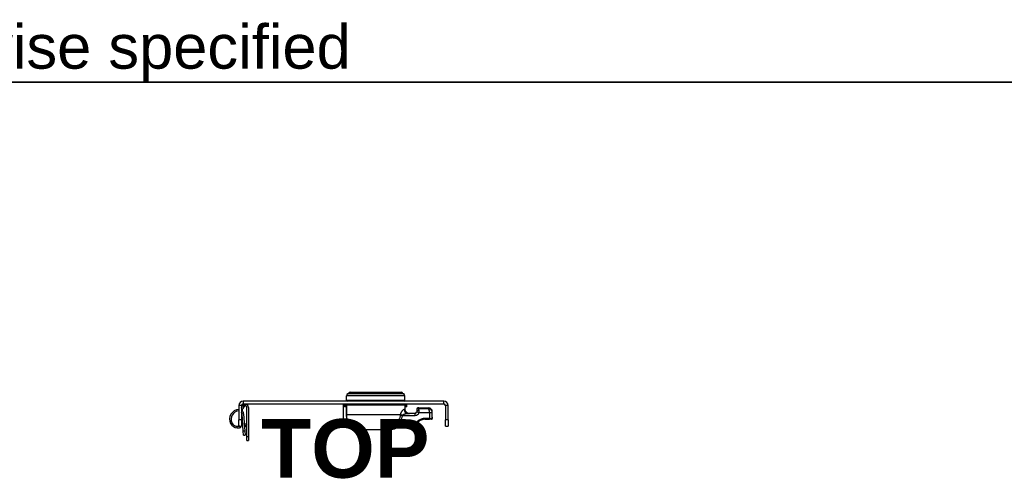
# Model space of a CAD drawing. Header units: inches. Extents: x 0 to 240, y -11 to 156.
# Tile 19 of 34: x 33 to 62, y 143 to 156. Entities that reach past the tile are written whole.
import ezdxf

# ---------------------------------------------------------------- set-up
doc = ezdxf.new("R2010")
doc.units = ezdxf.units.IN
doc.header["$LTSCALE"] = 14.423415
doc.header["$MEASUREMENT"] = 0
doc.layers.get('0').update_dxf_attribs({"lineweight": 25})
for name, color, linetype, lineweight in [('Sketch Geometry(ANSI)', 7, 'Continuous', 25), ('Symbols(ANSI)', 7, 'Continuous', 25), ('Visible Edges(ANSI)', 7, 'Continuous', 25), ('Visible Tangent Edges(ANSI)', 7, 'Continuous', 25)]:
    doc.layers.add(name, color=color, linetype=linetype, lineweight=lineweight)
doc.styles.add('Current-ANSI', font='arial.ttf')
doc.styles.add('Dimension-ANSI', font='arialbd.ttf')

# ---------------------------------------------------------------- blocks, each defined once
blk = doc.blocks.new('Datum Identifier21')
at = {"layer": 'Symbols(ANSI)', "color": 7, "linetype": 'Continuous', "lineweight": 25}
blk.add_line((2.9488, 10.0035), (2.9488, 10.0323), dxfattribs=at)
at = {"layer": 'Symbols(ANSI)', "color": 7, "insert": (2.7803, 9.8795), "char_height": 0.12, "attachment_point": 7, "style": 'Dimension-ANSI'}
blk.add_mtext('TOP', dxfattribs=at)
blk = doc.blocks.new('Borders 8_EXM - B (Inch)')
at = {"layer": 'Sketch Geometry(ANSI)', "linetype": 'Continuous', "lineweight": 35}
blk.add_line((16.3979, 10.6915), (0.5229, 10.6915), dxfattribs=at)
at = {"layer": 'Symbols(ANSI)', "color": 7, "insert": (0.5091, 10.6919), "char_height": 0.09, "attachment_point": 7, "style": 'Current-ANSI'}
blk.add_mtext('Tolerance ±1/32" unless otherwise specified', dxfattribs=at)
at = {"layer": 'Symbols(ANSI)', "color": 7, "style": 'Current-ANSI'}
blk.add_attdef('FILENAME_AND_PATH_001', (6.1601, 10.7181), '', height=0.09, dxfattribs=at)

msp = doc.modelspace()

# ---------------------------------------------------------------- linework, layer by layer
at = {"layer": 'Visible Edges(ANSI)'}
for p, q in [((45.4958, 144.7808), (39.5678, 144.7808)), ((42.6189, 144.8097), (42.6189, 144.9423)), ((42.733, 145.046), (44.2344, 145.046)), ((44.3485, 144.8097), (44.3485, 144.9423)), ((39.4418, 144.6549), (39.4418, 144.2317)), ((39.5224, 144.6549), (39.5224, 144.2317)), ((39.5259, 144.5821), (39.5508, 144.6355)), ((39.59, 144.6172), (39.5651, 144.5638)), ((39.5678, 144.7003), (45.4958, 144.7003)), ((39.6835, 143.7317), (39.6835, 144.5965)), ((39.7267, 144.5965), (39.7267, 143.7317)), ((42.5612, 144.7003), (42.5612, 144.6344)), ((42.6046, 144.6184), (42.5749, 144.62)), ((42.6046, 144.6184), (42.618, 144.6177)), ((42.618, 144.6668), (42.618, 144.393)), ((42.6325, 144.6812), (44.3398, 144.6812)), ((44.0458, 144.6943), (42.9216, 144.6943)), ((43.3684, 144.6812), (43.3684, 144.6943)), ((43.599, 144.6943), (43.599, 144.6812)), ((44.3551, 144.5348), (44.3551, 144.6668)), ((44.3551, 144.618), (44.3627, 144.6184)), ((44.3925, 144.62), (44.3627, 144.6184)), ((44.4062, 144.6344), (44.4062, 144.7003)), ((44.6945, 144.5333), (44.6945, 144.5022)), ((44.6945, 144.5022), (44.6945, 144.4771)), ((44.7536, 144.591), (45.0433, 144.5837)), ((45.5412, 144.6549), (45.5412, 144.2317)), ((45.6218, 144.2317), (45.6218, 144.6549)), ((39.4418, 144.0486), (39.4418, 144.2317)), ((39.5224, 144.2317), (39.5224, 144.0486)), ((39.5746, 143.8928), (39.5386, 144.4087)), ((39.5816, 144.4136), (39.6178, 143.8958)), ((44.6368, 144.4195), (44.4315, 144.4195)), ((44.937, 144.2465), (45.0628, 144.2465)), ((45.1266, 144.2465), (45.0628, 144.2465)), ((45.1557, 144.4471), (45.1557, 144.4685)), ((45.1557, 144.3134), (45.1557, 144.4471)), ((45.5412, 144.0486), (45.5412, 144.2317)), ((45.6218, 144.2317), (45.6218, 144.0486)), ((39.4418, 144.0486), (39.5224, 144.0486)), ((39.5134, 144.02), (39.5, 144.0486)), ((39.5134, 144.02), (39.5041, 144.0156)), ((39.6051, 144.0775), (39.6166, 144.0934)), ((39.6114, 144.0996), (39.6445, 144.1274)), ((39.6727, 144.0265), (39.6114, 144.0996)), ((39.6452, 144.0592), (39.6196, 144.024)), ((39.6363, 144.1205), (39.6407, 144.1265)), ((39.6407, 144.1265), (39.6422, 144.1254)), ((39.6445, 144.1274), (39.6835, 144.081)), ((39.6524, 144.118), (39.6757, 144.1011)), ((39.6757, 144.1011), (39.6714, 144.0953)), ((43.0641, 143.9343), (43.0641, 143.9343)), ((43.0692, 143.9317), (43.1724, 143.9317)), ((43.1724, 143.9317), (43.2012, 143.9317)), ((43.201, 143.9319), (43.201, 143.9318)), ((43.2012, 143.9317), (43.218, 143.9317)), ((43.2097, 143.9318), (43.2097, 143.9318)), ((43.7494, 143.9317), (43.218, 143.9317)), ((43.7494, 143.9317), (43.7662, 143.9317)), ((43.7577, 143.9318), (43.7577, 143.9318)), ((43.7662, 143.9317), (43.795, 143.9317)), ((43.7664, 143.9318), (43.7664, 143.9319)), ((43.795, 143.9317), (43.8974, 143.9317)), ((43.9563, 144.0081), (44.4597, 144.0081)), ((44.6636, 144.0926), (44.7331, 144.1621)), ((45.5412, 144.0486), (45.6218, 144.0486)), ((39.5827, 143.7778), (39.5746, 143.8928)), ((39.5827, 143.7778), (39.6258, 143.7808)), ((39.6178, 143.8958), (39.6258, 143.7808)), ((39.6835, 143.6164), (39.6835, 143.7317)), ((39.6835, 143.6164), (39.7267, 143.6164)), ((39.7267, 143.7317), (39.7267, 143.6164))]:
    msp.add_line(p, q, dxfattribs=at)
at = {"layer": 'Visible Edges(ANSI)', "flags": 128}
for points in [[(42.6325, 144.6812), (42.6274, 144.6803), (42.6227, 144.6775), (42.6193, 144.6728), (42.618, 144.6668)], [(42.7114, 144.7003), (42.7159, 144.6926), (42.7226, 144.6865), (42.731, 144.6826), (42.7403, 144.6812)], [(44.2271, 144.6812), (44.2364, 144.6826), (44.2448, 144.6865), (44.2515, 144.6926), (44.256, 144.7003)], [(44.3551, 144.6668), (44.3551, 144.6678), (44.355, 144.6687), (44.3548, 144.6697), (44.3545, 144.6707), (44.3542, 144.6716), (44.3539, 144.6725), (44.3535, 144.6733), (44.353, 144.6742), (44.3524, 144.675), (44.3518, 144.6758), (44.3512, 144.6765), (44.3505, 144.6772), (44.3498, 144.6778), (44.349, 144.6784), (44.3481, 144.6789), (44.3473, 144.6794), (44.3464, 144.6798), (44.3456, 144.6802), (44.3447, 144.6805), (44.3437, 144.6808), (44.3427, 144.681), (44.3417, 144.6811), (44.3408, 144.6812), (44.3398, 144.6812)], [(44.4179, 144.4339), (44.4132, 144.4365), (44.4087, 144.4393), (44.4043, 144.4423), (44.4, 144.4454), (44.3959, 144.4487), (44.3921, 144.452), (44.3885, 144.4554), (44.3851, 144.4591), (44.3817, 144.4631), (44.3784, 144.4672), (44.3753, 144.4715), (44.3723, 144.476), (44.3696, 144.4805), (44.3671, 144.485), (44.3649, 144.4896), (44.363, 144.4941), (44.3612, 144.4989), (44.3597, 144.5039), (44.3583, 144.509), (44.3572, 144.5142), (44.3563, 144.5195), (44.3556, 144.5247), (44.3552, 144.5298), (44.3551, 144.5348)], [(42.618, 144.393), (42.62, 144.3517), (42.6258, 144.3109), (42.6356, 144.2707), (42.6491, 144.2317), (42.6662, 144.1941), (42.6868, 144.158), (42.7107, 144.1241), (42.7375, 144.0925), (42.767, 144.0636), (42.7989, 144.0374), (42.8331, 144.014), (42.869, 143.9936), (42.9062, 143.9763), (42.9448, 143.962), (42.9843, 143.9505), (43.0244, 143.942)], [(44.4179, 144.4339), (44.4201, 144.4328), (44.4224, 144.4317), (44.4247, 144.4306), (44.427, 144.4296), (44.4294, 144.4287), (44.4317, 144.4278), (44.4341, 144.427), (44.4365, 144.4262), (44.4389, 144.4254), (44.4414, 144.4247), (44.444, 144.424), (44.4466, 144.4234), (44.4493, 144.4228), (44.4519, 144.4223), (44.4547, 144.4218), (44.4574, 144.4213), (44.4602, 144.4209), (44.463, 144.4205), (44.4659, 144.4202), (44.4688, 144.42), (44.4717, 144.4198), (44.4747, 144.4196), (44.4776, 144.4195), (44.4806, 144.4195)], [(44.6945, 144.4771), (44.6945, 144.4766), (44.6944, 144.476), (44.6944, 144.4754), (44.6944, 144.4747), (44.6944, 144.4741), (44.6943, 144.4735), (44.6943, 144.4729), (44.6942, 144.4722), (44.6942, 144.4716), (44.6941, 144.4709), (44.694, 144.4703), (44.694, 144.4696), (44.6939, 144.4689), (44.6938, 144.4683), (44.6937, 144.4676), (44.6935, 144.4669), (44.6934, 144.4662), (44.6933, 144.4656), (44.6931, 144.4649), (44.693, 144.4642), (44.6928, 144.4635), (44.6927, 144.4629), (44.6925, 144.4622), (44.6923, 144.4615)], [(45.1554, 144.2754), (45.1556, 144.2944), (45.1557, 144.3134)], [(39.4709, 144.0486), (39.4681, 144.0476), (39.4652, 144.0466), (39.4621, 144.0457), (39.4589, 144.0447), (39.4555, 144.0437), (39.452, 144.0428), (39.4484, 144.042), (39.4447, 144.0412), (39.4409, 144.0404), (39.437, 144.0397), (39.4331, 144.0391), (39.4292, 144.0386), (39.4252, 144.0382), (39.4212, 144.0378), (39.417, 144.0375), (39.4128, 144.0374), (39.4085, 144.0373), (39.4041, 144.0373), (39.3996, 144.0374), (39.3951, 144.0376), (39.3906, 144.0379), (39.386, 144.0384), (39.3815, 144.0389), (39.377, 144.0396)], [(39.3982, 143.9942), (39.4037, 143.994), (39.4092, 143.994), (39.4148, 143.9942), (39.4204, 143.9944), (39.426, 143.9948), (39.4316, 143.9954), (39.4371, 143.996), (39.4424, 143.9968), (39.4477, 143.9977), (39.4528, 143.9987), (39.4578, 143.9998), (39.4626, 144.0009), (39.4672, 144.0021), (39.4716, 144.0034), (39.4758, 144.0046), (39.4797, 144.0059), (39.4834, 144.0072), (39.487, 144.0085), (39.4903, 144.0097), (39.4935, 144.011), (39.4965, 144.0122), (39.4992, 144.0134), (39.5018, 144.0146), (39.5041, 144.0156)], [(43.0641, 143.9343), (43.0628, 143.9346), (43.0598, 143.9353), (43.0556, 143.9361), (43.0505, 143.9371), (43.0446, 143.9383), (43.0382, 143.9395), (43.0314, 143.9407), (43.0244, 143.942)], [(43.1739, 143.9319), (43.1766, 143.932), (43.1827, 143.932), (43.1912, 143.932), (43.201, 143.9318)], [(43.2097, 143.9318), (43.2094, 143.9318), (43.209, 143.9318), (43.2086, 143.9318), (43.2083, 143.9318), (43.2079, 143.9318), (43.2075, 143.9318), (43.2072, 143.9318), (43.2068, 143.9318), (43.2065, 143.9318), (43.2061, 143.9318), (43.2057, 143.9318), (43.2054, 143.9318), (43.205, 143.9318), (43.2046, 143.9318), (43.2043, 143.9318), (43.2039, 143.9318), (43.2035, 143.9318), (43.2032, 143.9318), (43.2028, 143.9318), (43.2024, 143.9318), (43.2021, 143.9318), (43.2017, 143.9318), (43.2013, 143.9318), (43.201, 143.9319)], [(43.7664, 143.9319), (43.766, 143.9318), (43.7657, 143.9318), (43.7653, 143.9318), (43.7649, 143.9318), (43.7646, 143.9318), (43.7642, 143.9318), (43.7639, 143.9318), (43.7635, 143.9318), (43.7631, 143.9318), (43.7628, 143.9318), (43.7624, 143.9318), (43.762, 143.9318), (43.7617, 143.9318), (43.7613, 143.9318), (43.7609, 143.9318), (43.7606, 143.9318), (43.7602, 143.9318), (43.7598, 143.9318), (43.7595, 143.9318), (43.7591, 143.9318), (43.7588, 143.9318), (43.7584, 143.9318), (43.758, 143.9318), (43.7577, 143.9318)], [(43.7664, 143.9318), (43.7762, 143.932), (43.7847, 143.932), (43.7908, 143.932), (43.7935, 143.9319)], [(43.9431, 143.9422), (43.936, 143.9409), (43.9291, 143.9396), (43.9226, 143.9383), (43.9166, 143.9371), (43.9113, 143.9361), (43.9071, 143.9353), (43.904, 143.9346), (43.9027, 143.9343)], [(43.9067, 143.9352), (43.9135, 143.9365), (43.9223, 143.9383), (43.9324, 143.9402), (43.9431, 143.9422)], [(43.9431, 143.9422), (43.9902, 143.9525), (44.0365, 143.9669), (44.0814, 143.9855), (44.1031, 143.9963), (44.1241, 144.0081)], [(44.1065, 144.004), (44.1156, 144.0071), (44.1253, 144.0081)]]:
    msp.add_lwpolyline(points, dxfattribs=at)
at = {"layer": 'Visible Edges(ANSI)'}
for centre, radius, start, end in [((39.5678, 144.6549), 0.1259, 90, 180), ((42.6765, 144.9423), 0.0577, 104.29354, 180), ((42.6477, 144.8097), 0.0288, 180, 270), ((42.6552, 145.0261), 0.0288, 284.29354, 334.1695), ((42.733, 144.9884), 0.0577, 90, 154.1695), ((44.2344, 144.9884), 0.0577, 25.8305, 90), ((44.3122, 145.0261), 0.0288, 205.8305, 255.70646), ((44.2909, 144.9423), 0.0577, 0, 75.70646), ((44.3197, 144.8097), 0.0288, 270, 0), ((45.4958, 144.6549), 0.1259, 0, 90), ((39.4581, 144.2506), 0.2883, 93.23038, 206.75501), ((39.4581, 144.2506), 0.245, 93.80122, 206.75501), ((39.4459, 144.4022), 0.0929, 92.49676, 94.59877), ((39.5678, 144.6549), 0.0454, 90, 180), ((39.4581, 144.6137), 0.0749, 329.15566, 335), ((39.4581, 144.6137), 0.1181, 302.9766, 335), ((39.4476, 144.4042), 0.1343, 4, 55.73483), ((39.6345, 144.5965), 0.0922, 0, 155), ((39.6345, 144.5965), 0.049, 0, 155), ((42.5756, 144.6344), 0.0144, 180, 267), ((42.9216, 144.7088), 0.0144, 216.01521, 270), ((43.2387, 144.6799), 0.0144, 5.23265, 90), ((43.7287, 144.6799), 0.0144, 90, 174.76735), ((44.0458, 144.7088), 0.0144, 270, 323.98479), ((44.3918, 144.6344), 0.0144, 273, 0), ((44.7521, 144.5333), 0.0577, 88.5679, 180), ((45.0404, 144.4685), 0.1153, 0, 88.5679), ((45.4958, 144.6549), 0.0454, 0, 90), ((39.4459, 144.4022), 0.0929, 4, 34.57379), ((44.6368, 144.4771), 0.0577, 270, 344.25476), ((44.937, 143.9582), 0.2883, 90, 135), ((45.1266, 144.2754), 0.0288, 270, 0), ((39.4066, 144.2246), 0.2306, 206.75501, 267.90981), ((39.4066, 144.2246), 0.1874, 206.75501, 260.91078), ((39.6569, 143.9968), 0.0461, 144, 184), ((39.6373, 143.9969), 0.0461, 0, 40), ((43.0692, 143.9453), 0.0135, 228.06511, 270), ((43.1724, 143.9461), 0.0144, 270, 279.28386), ((43.795, 143.9461), 0.0144, 260.7158, 270), ((43.8974, 143.9461), 0.0144, 270, 310.49792), ((44.4597, 144.2964), 0.2883, 270, 315)]:
    msp.add_arc(centre, radius, start, end, dxfattribs=at)
msp.add_ellipse((43.7577, 143.9347), major_axis=(-0.0592, -0.0004), ratio=0.0494495, start_param=1.4297898, end_param=1.5705323, dxfattribs=at)
at = {"layer": 'Visible Tangent Edges(ANSI)'}
for p, q in [((39.5678, 144.7808), (39.5678, 144.7003)), ((44.3485, 144.9423), (42.6189, 144.9423)), ((42.6189, 144.8097), (44.3485, 144.8097)), ((44.3051, 144.9981), (42.6623, 144.9981)), ((42.6811, 145.0135), (44.2863, 145.0135)), ((45.4958, 144.7003), (45.4958, 144.7808)), ((39.5224, 144.6549), (39.4418, 144.6549)), ((42.5612, 144.6344), (42.5915, 144.6328)), ((42.5915, 144.7003), (42.5915, 144.6328)), ((42.5915, 144.6328), (42.6054, 144.6328)), ((42.6046, 144.6184), (42.6054, 144.6328)), ((42.6054, 144.6328), (42.6054, 144.7003)), ((42.618, 144.6321), (42.6054, 144.6328)), ((42.618, 144.6668), (42.6188, 144.6668)), ((42.6188, 144.393), (42.6188, 144.6668)), ((44.3551, 144.6668), (42.6188, 144.6668)), ((43.2675, 144.6812), (43.2675, 144.6943)), ((43.354, 144.6943), (43.354, 144.6812)), ((43.3828, 144.6812), (43.3828, 144.6943)), ((43.5846, 144.6943), (43.5846, 144.6812)), ((43.6134, 144.6812), (43.6134, 144.6943)), ((43.6999, 144.6943), (43.6999, 144.6812)), ((44.3262, 144.5348), (44.3551, 144.5348)), ((44.362, 144.6328), (44.3551, 144.6324)), ((44.362, 144.7003), (44.362, 144.6328)), ((44.362, 144.6328), (44.3627, 144.6184)), ((44.362, 144.6328), (44.3759, 144.6328)), ((44.3759, 144.6328), (44.3759, 144.7003)), ((44.3759, 144.6328), (44.4062, 144.6344)), ((44.7552, 144.5584), (44.7536, 144.591)), ((45.0433, 144.5837), (45.0464, 144.5596)), ((45.6218, 144.6549), (45.5412, 144.6549)), ((39.5224, 144.2317), (39.4418, 144.2317)), ((42.618, 144.393), (42.6188, 144.393)), ((42.6188, 144.393), (44.2152, 144.393)), ((44.2727, 144.3618), (44.6517, 144.3618)), ((45.0702, 144.2754), (44.9444, 144.2754)), ((45.0702, 144.4471), (45.1557, 144.4471)), ((45.0702, 144.4471), (45.0702, 144.2754)), ((45.0702, 144.2754), (45.1553, 144.2754)), ((45.1554, 144.2754), (45.1553, 144.2754)), ((45.6218, 144.2317), (45.5412, 144.2317)), ((39.377, 144.0396), (39.3982, 143.9942)), ((43.0244, 143.942), (43.0244, 143.9421)), ((43.2012, 143.9317), (43.2012, 143.9318)), ((43.7662, 143.9317), (43.7662, 143.9318)), ((44.0879, 143.9928), (43.9201, 143.9928)), ((43.9431, 143.9423), (43.9431, 143.9422)), ((44.4672, 144.0369), (44.0464, 144.0369)), ((44.7202, 144.1825), (44.6507, 144.1129)), ((39.6178, 143.8958), (39.5746, 143.8928)), ((39.7267, 143.7317), (39.6835, 143.7317))]:
    msp.add_line(p, q, dxfattribs=at)
at = {"layer": 'Visible Tangent Edges(ANSI)', "flags": 128}
for points in [[(42.6188, 144.6668), (42.6189, 144.6678), (42.619, 144.6688), (42.6191, 144.6697), (42.6193, 144.6707), (42.6196, 144.6716), (42.6199, 144.6725), (42.6203, 144.6734), (42.6208, 144.6742), (42.6213, 144.675), (42.6218, 144.6758), (42.6224, 144.6765), (42.623, 144.6772), (42.6237, 144.6778), (42.6244, 144.6784), (42.6251, 144.6789), (42.6258, 144.6794), (42.6266, 144.6798), (42.6274, 144.6802), (42.6282, 144.6805), (42.6291, 144.6808), (42.6299, 144.681), (42.6308, 144.6811), (42.6316, 144.6812), (42.6325, 144.6812)], [(42.6963, 144.7003), (42.6965, 144.6994), (42.6968, 144.6986), (42.697, 144.6977), (42.6973, 144.6968), (42.6976, 144.696), (42.6979, 144.6951), (42.6983, 144.6943), (42.6986, 144.6934), (42.699, 144.6926), (42.6994, 144.6917), (42.6998, 144.6909), (42.7002, 144.6901), (42.7007, 144.6893), (42.7011, 144.6885), (42.7016, 144.6877), (42.7021, 144.687), (42.7026, 144.6862), (42.7031, 144.6855), (42.7037, 144.6847), (42.7042, 144.684), (42.7048, 144.6833), (42.7054, 144.6826), (42.706, 144.6819), (42.7066, 144.6812)], [(44.3262, 144.5348), (44.3217, 144.5345), (44.317, 144.5338), (44.3122, 144.5324), (44.3073, 144.5306), (44.3023, 144.5283), (44.2973, 144.5256), (44.2922, 144.5223), (44.287, 144.5186), (44.2818, 144.5144), (44.2766, 144.5097), (44.2713, 144.5047), (44.2661, 144.4991), (44.2609, 144.4931), (44.2558, 144.4866), (44.2507, 144.4796), (44.2457, 144.4721), (44.2409, 144.4641), (44.2362, 144.4556), (44.2318, 144.4465), (44.2276, 144.4369), (44.2238, 144.4267), (44.2204, 144.416), (44.2175, 144.4047), (44.2152, 144.393)], [(44.2608, 144.6812), (44.2614, 144.6819), (44.262, 144.6826), (44.2626, 144.6833), (44.2631, 144.684), (44.2637, 144.6847), (44.2642, 144.6855), (44.2648, 144.6862), (44.2653, 144.687), (44.2658, 144.6877), (44.2663, 144.6885), (44.2667, 144.6893), (44.2672, 144.6901), (44.2676, 144.6909), (44.268, 144.6917), (44.2684, 144.6926), (44.2688, 144.6934), (44.2691, 144.6943), (44.2694, 144.6951), (44.2698, 144.696), (44.2701, 144.6968), (44.2703, 144.6977), (44.2706, 144.6986), (44.2708, 144.6994), (44.2711, 144.7003)], [(45.0464, 144.5596), (45.0343, 144.5595), (45.0222, 144.5595), (45.01, 144.5594), (44.9979, 144.5594), (44.9858, 144.5593), (44.9736, 144.5593), (44.9615, 144.5592), (44.9494, 144.5591), (44.9372, 144.5591), (44.9251, 144.559), (44.913, 144.559), (44.9008, 144.5589), (44.8887, 144.5589), (44.8766, 144.5589), (44.8644, 144.5588), (44.8523, 144.5588), (44.8402, 144.5587), (44.828, 144.5587), (44.8159, 144.5586), (44.8037, 144.5586), (44.7916, 144.5585), (44.7795, 144.5585), (44.7673, 144.5585), (44.7552, 144.5584)], [(44.7646, 144.5084), (44.7643, 144.5115), (44.764, 144.5146), (44.7637, 144.5176), (44.7634, 144.5205), (44.763, 144.5233), (44.7627, 144.5261), (44.7624, 144.5287), (44.762, 144.5313), (44.7616, 144.5338), (44.7613, 144.5362), (44.7609, 144.5384), (44.7605, 144.5406), (44.7601, 144.5427), (44.7597, 144.5446), (44.7592, 144.5465), (44.7588, 144.5483), (44.7584, 144.5499), (44.7579, 144.5515), (44.7575, 144.5529), (44.757, 144.5543), (44.7566, 144.5555), (44.7561, 144.5566), (44.7557, 144.5576), (44.7552, 144.5584)], [(44.7627, 144.4459), (44.7631, 144.4486), (44.7634, 144.4513), (44.7637, 144.454), (44.764, 144.4567), (44.7643, 144.4594), (44.7645, 144.4621), (44.7647, 144.4648), (44.7649, 144.4675), (44.7651, 144.4702), (44.7652, 144.4729), (44.7653, 144.4756), (44.7654, 144.4782), (44.7655, 144.4809), (44.7655, 144.4835), (44.7655, 144.4861), (44.7655, 144.4887), (44.7654, 144.4912), (44.7654, 144.4938), (44.7653, 144.4963), (44.7652, 144.4988), (44.7651, 144.5012), (44.7649, 144.5037), (44.7647, 144.5061), (44.7646, 144.5084)], [(43.0244, 143.9421), (42.9977, 143.9475), (42.9711, 143.9542), (42.9449, 143.9622), (42.9191, 143.9714), (42.8938, 143.982), (42.8691, 143.994), (42.8451, 144.0072), (42.8218, 144.0218), (42.7993, 144.0378), (42.7778, 144.055), (42.7573, 144.0735), (42.738, 144.0931), (42.7198, 144.1138), (42.7029, 144.1356), (42.6874, 144.1584), (42.6733, 144.1822), (42.6608, 144.2068), (42.6498, 144.2321), (42.6405, 144.258), (42.6328, 144.2843), (42.6267, 144.3111), (42.6224, 144.3382), (42.6197, 144.3655), (42.6188, 144.393)], [(44.2116, 144.3681), (44.21, 144.3543), (44.2076, 144.3406), (44.2046, 144.3271), (44.201, 144.3136), (44.1967, 144.3004), (44.1917, 144.2874), (44.1861, 144.2746), (44.1799, 144.262), (44.1732, 144.2498), (44.1658, 144.2379), (44.158, 144.2263), (44.1496, 144.215), (44.1408, 144.2041), (44.1315, 144.1936), (44.1217, 144.1833), (44.1115, 144.1735), (44.1009, 144.164), (44.0899, 144.1549), (44.0786, 144.1461), (44.0669, 144.1378), (44.0549, 144.1298), (44.0427, 144.1222), (44.0302, 144.115), (44.0175, 144.1082)], [(44.0464, 144.0369), (44.061, 144.0455), (44.0753, 144.0545), (44.0895, 144.064), (44.1033, 144.074), (44.1168, 144.0844), (44.13, 144.0954), (44.1428, 144.1068), (44.1551, 144.1186), (44.167, 144.1309), (44.1784, 144.1437), (44.1893, 144.1569), (44.1997, 144.1705), (44.2095, 144.1846), (44.2187, 144.1991), (44.2273, 144.214), (44.2353, 144.2293), (44.2426, 144.245), (44.2492, 144.261), (44.255, 144.2773), (44.2601, 144.2938), (44.2645, 144.3106), (44.268, 144.3275), (44.2707, 144.3446), (44.2727, 144.3618)], [(44.2152, 144.393), (44.215, 144.392), (44.2148, 144.3909), (44.2146, 144.3899), (44.2145, 144.3889), (44.2143, 144.3879), (44.2141, 144.3869), (44.2139, 144.3858), (44.2137, 144.3848), (44.2136, 144.3838), (44.2134, 144.3827), (44.2132, 144.3817), (44.2131, 144.3806), (44.2129, 144.3796), (44.2128, 144.3786), (44.2126, 144.3775), (44.2125, 144.3765), (44.2124, 144.3754), (44.2122, 144.3744), (44.2121, 144.3733), (44.212, 144.3723), (44.2119, 144.3712), (44.2118, 144.3702), (44.2117, 144.3691), (44.2116, 144.3681)], [(44.2727, 144.3618), (44.2728, 144.3623), (44.2729, 144.3627), (44.273, 144.3632), (44.2732, 144.3636), (44.2733, 144.364), (44.2735, 144.3645), (44.2736, 144.3649), (44.2738, 144.3653), (44.274, 144.3658), (44.2741, 144.3662), (44.2743, 144.3666), (44.2745, 144.3671), (44.2747, 144.3675), (44.2749, 144.3679), (44.2751, 144.3684), (44.2754, 144.3688), (44.2756, 144.3692), (44.2758, 144.3697), (44.276, 144.3701), (44.2763, 144.3705), (44.2765, 144.3709), (44.2768, 144.3714), (44.2771, 144.3718), (44.2773, 144.3722)], [(44.2773, 144.3722), (44.2803, 144.3761), (44.2842, 144.3799), (44.2887, 144.3835), (44.2937, 144.3869), (44.2993, 144.3901), (44.3052, 144.3931), (44.3115, 144.3959), (44.318, 144.3986), (44.3247, 144.4011), (44.3316, 144.4034), (44.3386, 144.4056), (44.3458, 144.4076), (44.353, 144.4094), (44.3602, 144.4111), (44.3675, 144.4127), (44.3748, 144.4141), (44.3821, 144.4153), (44.3893, 144.4164), (44.3966, 144.4173), (44.4037, 144.4181), (44.4108, 144.4187), (44.4178, 144.4191), (44.4247, 144.4194), (44.4315, 144.4195)], [(44.7627, 144.4459), (44.7755, 144.4459), (44.7883, 144.4459), (44.8011, 144.446), (44.814, 144.446), (44.8268, 144.4461), (44.8396, 144.4461), (44.8524, 144.4462), (44.8652, 144.4462), (44.878, 144.4463), (44.8908, 144.4463), (44.9037, 144.4464), (44.9165, 144.4464), (44.9293, 144.4465), (44.9421, 144.4465), (44.9549, 144.4466), (44.9677, 144.4466), (44.9805, 144.4467), (44.9934, 144.4467), (45.0062, 144.4468), (45.019, 144.4468), (45.0318, 144.4469), (45.0446, 144.4469), (45.0574, 144.447), (45.0702, 144.4471)], [(45.1557, 144.3134), (45.1557, 144.3118), (45.1557, 144.3103), (45.1557, 144.3088), (45.1557, 144.3072), (45.1557, 144.3057), (45.1556, 144.3041), (45.1556, 144.3026), (45.1556, 144.301), (45.1556, 144.2994), (45.1556, 144.2978), (45.1555, 144.2963), (45.1555, 144.2947), (45.1555, 144.2931), (45.1555, 144.2915), (45.1555, 144.2899), (45.1554, 144.2883), (45.1554, 144.2866), (45.1554, 144.285), (45.1554, 144.2834), (45.1554, 144.2818), (45.1554, 144.2802), (45.1554, 144.2786), (45.1554, 144.277), (45.1553, 144.2754)], [(43.0683, 143.9332), (43.0681, 143.9333), (43.0678, 143.9335), (43.0673, 143.9337), (43.0666, 143.9339), (43.0657, 143.9341), (43.0647, 143.9343), (43.0635, 143.9346), (43.0621, 143.9349), (43.0605, 143.9352), (43.0588, 143.9356), (43.057, 143.9359), (43.055, 143.9363), (43.053, 143.9367), (43.0507, 143.9372), (43.0484, 143.9376), (43.046, 143.9381), (43.0435, 143.9386), (43.0409, 143.939), (43.0383, 143.9395), (43.0356, 143.9401), (43.0328, 143.9406), (43.03, 143.9411), (43.0272, 143.9416), (43.0244, 143.9421)], [(43.0692, 143.9317), (43.0691, 143.9317), (43.0691, 143.9317), (43.069, 143.9317), (43.069, 143.9318), (43.069, 143.9318), (43.0689, 143.9318), (43.0689, 143.9318), (43.0689, 143.9319), (43.0688, 143.9319), (43.0688, 143.9319), (43.0688, 143.932), (43.0687, 143.9321), (43.0687, 143.9321), (43.0686, 143.9322), (43.0686, 143.9323), (43.0686, 143.9323), (43.0685, 143.9324), (43.0685, 143.9325), (43.0684, 143.9326), (43.0684, 143.9327), (43.0684, 143.9328), (43.0683, 143.9329), (43.0683, 143.9331), (43.0683, 143.9332)], [(43.201, 143.9319), (43.1991, 143.9319), (43.1972, 143.9319), (43.1953, 143.9319), (43.1934, 143.932), (43.1916, 143.932), (43.1898, 143.932), (43.1881, 143.932), (43.1864, 143.932), (43.1848, 143.932), (43.1833, 143.932), (43.1818, 143.932), (43.1805, 143.932), (43.1792, 143.932), (43.178, 143.932), (43.1769, 143.932), (43.1759, 143.932), (43.175, 143.932), (43.1743, 143.9319), (43.1736, 143.9319), (43.1731, 143.9319), (43.1727, 143.9318), (43.1724, 143.9318), (43.1723, 143.9318), (43.1722, 143.9318)], [(43.1722, 143.9318), (43.1722, 143.9318), (43.1722, 143.9318), (43.1722, 143.9318), (43.1722, 143.9318), (43.1722, 143.9318), (43.1723, 143.9318), (43.1723, 143.9318), (43.1723, 143.9317), (43.1723, 143.9317), (43.1723, 143.9317), (43.1723, 143.9317), (43.1723, 143.9317), (43.1723, 143.9317), (43.1723, 143.9317), (43.1723, 143.9317), (43.1723, 143.9317), (43.1723, 143.9317), (43.1723, 143.9317), (43.1723, 143.9317), (43.1723, 143.9317), (43.1723, 143.9317), (43.1723, 143.9317), (43.1724, 143.9317), (43.1724, 143.9317)], [(43.218, 143.9317), (43.2177, 143.9317), (43.2174, 143.9317), (43.217, 143.9317), (43.2167, 143.9317), (43.2163, 143.9317), (43.216, 143.9317), (43.2156, 143.9317), (43.2153, 143.9317), (43.2149, 143.9317), (43.2146, 143.9317), (43.2142, 143.9317), (43.2139, 143.9317), (43.2136, 143.9317), (43.2132, 143.9317), (43.2129, 143.9317), (43.2125, 143.9317), (43.2122, 143.9317), (43.2118, 143.9317), (43.2115, 143.9317), (43.2111, 143.9318), (43.2108, 143.9318), (43.2104, 143.9318), (43.2101, 143.9318), (43.2097, 143.9318)], [(43.7577, 143.9318), (43.7573, 143.9318), (43.757, 143.9318), (43.7566, 143.9318), (43.7563, 143.9318), (43.7559, 143.9317), (43.7556, 143.9317), (43.7552, 143.9317), (43.7549, 143.9317), (43.7545, 143.9317), (43.7542, 143.9317), (43.7538, 143.9317), (43.7535, 143.9317), (43.7531, 143.9317), (43.7528, 143.9317), (43.7524, 143.9317), (43.7521, 143.9317), (43.7518, 143.9317), (43.7514, 143.9317), (43.7511, 143.9317), (43.7507, 143.9317), (43.7504, 143.9317), (43.75, 143.9317), (43.7497, 143.9317), (43.7494, 143.9317)], [(43.7952, 143.9318), (43.7951, 143.9318), (43.795, 143.9318), (43.7947, 143.9318), (43.7943, 143.9319), (43.7938, 143.9319), (43.7931, 143.9319), (43.7924, 143.932), (43.7915, 143.932), (43.7905, 143.932), (43.7894, 143.932), (43.7882, 143.932), (43.7869, 143.932), (43.7856, 143.932), (43.7841, 143.932), (43.7826, 143.932), (43.781, 143.932), (43.7793, 143.932), (43.7776, 143.932), (43.7758, 143.932), (43.774, 143.932), (43.7721, 143.9319), (43.7702, 143.9319), (43.7683, 143.9319), (43.7664, 143.9319)], [(43.795, 143.9317), (43.795, 143.9317), (43.795, 143.9317), (43.7951, 143.9317), (43.7951, 143.9317), (43.7951, 143.9317), (43.7951, 143.9317), (43.7951, 143.9317), (43.7951, 143.9317), (43.7951, 143.9317), (43.7951, 143.9317), (43.7951, 143.9317), (43.7951, 143.9317), (43.7951, 143.9317), (43.7951, 143.9317), (43.7951, 143.9317), (43.7951, 143.9317), (43.7951, 143.9318), (43.7951, 143.9318), (43.7951, 143.9318), (43.7951, 143.9318), (43.7952, 143.9318), (43.7952, 143.9318), (43.7952, 143.9318), (43.7952, 143.9318)], [(44.0175, 144.1082), (44.0053, 144.1019), (43.9929, 144.0956), (43.9804, 144.0893), (43.9678, 144.083), (43.9552, 144.0768), (43.9424, 144.0707), (43.9297, 144.0646), (43.9169, 144.0585), (43.9041, 144.0525), (43.8914, 144.0464), (43.8787, 144.0402), (43.8655, 144.0334), (43.853, 144.0262), (43.8431, 144.019), (43.8373, 144.0123), (43.8375, 144.0064), (43.8436, 144.0018), (43.8522, 143.9986), (43.8625, 143.9964), (43.8738, 143.9951), (43.8853, 143.9941), (43.8968, 143.9934), (43.9084, 143.993), (43.9201, 143.9928)], [(43.9563, 144.0081), (43.9423, 144.0082), (43.9283, 144.0083), (43.9145, 144.0084), (43.9006, 144.0087), (43.887, 144.009), (43.8743, 144.0096), (43.8632, 144.0104), (43.8547, 144.0115), (43.8527, 144.013), (43.8574, 144.0147), (43.867, 144.0165), (43.8796, 144.0183), (43.8933, 144.02), (43.9067, 144.0215), (43.9203, 144.023), (43.9341, 144.0245), (43.948, 144.0261), (43.962, 144.0276), (43.9761, 144.0291), (43.9902, 144.0307), (44.0043, 144.0322), (44.0184, 144.0338), (44.0324, 144.0354), (44.0464, 144.0369)], [(43.8983, 143.9331), (43.8983, 143.933), (43.8982, 143.9329), (43.8982, 143.9328), (43.8981, 143.9327), (43.8981, 143.9326), (43.8981, 143.9325), (43.898, 143.9324), (43.898, 143.9323), (43.898, 143.9322), (43.8979, 143.9322), (43.8979, 143.9321), (43.8978, 143.932), (43.8978, 143.932), (43.8978, 143.9319), (43.8977, 143.9319), (43.8977, 143.9319), (43.8976, 143.9318), (43.8976, 143.9318), (43.8976, 143.9318), (43.8975, 143.9318), (43.8975, 143.9317), (43.8974, 143.9317), (43.8974, 143.9317), (43.8974, 143.9317)], [(43.9431, 143.9423), (43.9403, 143.9417), (43.9374, 143.9412), (43.9346, 143.9407), (43.9317, 143.9402), (43.929, 143.9396), (43.9263, 143.9391), (43.9236, 143.9386), (43.9211, 143.9381), (43.9186, 143.9376), (43.9162, 143.9372), (43.914, 143.9367), (43.9118, 143.9363), (43.9098, 143.9359), (43.9079, 143.9355), (43.9062, 143.9352), (43.9046, 143.9349), (43.9032, 143.9346), (43.902, 143.9343), (43.9009, 143.934), (43.9, 143.9338), (43.8993, 143.9336), (43.8988, 143.9334), (43.8984, 143.9333), (43.8983, 143.9331)], [(44.1232, 144.0081), (44.1163, 144.004), (44.1093, 144.0001), (44.1022, 143.9963), (44.0951, 143.9926), (44.0879, 143.989), (44.0807, 143.9855), (44.0733, 143.9822), (44.066, 143.9789), (44.0586, 143.9758), (44.0511, 143.9728), (44.0436, 143.9699), (44.036, 143.9671), (44.0284, 143.9644), (44.0208, 143.9618), (44.0131, 143.9593), (44.0054, 143.957), (43.9977, 143.9548), (43.99, 143.9527), (43.9822, 143.9507), (43.9744, 143.9488), (43.9666, 143.947), (43.9588, 143.9453), (43.951, 143.9437), (43.9431, 143.9423)], [(44.1253, 144.0081), (44.1235, 144.0081), (44.1218, 144.008), (44.1201, 144.0079), (44.1184, 144.0077), (44.1167, 144.0074), (44.115, 144.0071), (44.1133, 144.0068), (44.1117, 144.0064), (44.1101, 144.0059), (44.1085, 144.0054), (44.1069, 144.0048), (44.1053, 144.0042), (44.1038, 144.0035), (44.1022, 144.0028), (44.1007, 144.002), (44.0992, 144.0012), (44.0977, 144.0003), (44.0963, 143.9994), (44.0948, 143.9984), (44.0934, 143.9974), (44.092, 143.9963), (44.0906, 143.9952), (44.0893, 143.994), (44.0879, 143.9928)], [(44.1216, 144.008), (44.1202, 144.0073), (44.1188, 144.0066), (44.1174, 144.006), (44.1161, 144.0053), (44.1147, 144.0046), (44.1133, 144.004), (44.1119, 144.0033), (44.1105, 144.0027), (44.1091, 144.002), (44.1077, 144.0014), (44.1063, 144.0008), (44.1049, 144.0001), (44.1035, 143.9995), (44.1021, 143.9989), (44.1007, 143.9983), (44.0993, 143.9976), (44.0979, 143.997), (44.0965, 143.9964), (44.095, 143.9958), (44.0936, 143.9952), (44.0922, 143.9946), (44.0908, 143.994), (44.0894, 143.9934), (44.0879, 143.9928)], [(44.0879, 143.9928), (44.0887, 143.9934), (44.0894, 143.9939), (44.0902, 143.9945), (44.0909, 143.995), (44.0917, 143.9955), (44.0924, 143.996), (44.0932, 143.9965), (44.094, 143.997), (44.0947, 143.9975), (44.0955, 143.998), (44.0963, 143.9985), (44.097, 143.9989), (44.0978, 143.9994), (44.0986, 143.9999), (44.0994, 144.0003), (44.1002, 144.0008), (44.101, 144.0012), (44.1017, 144.0016), (44.1025, 144.002), (44.1033, 144.0024), (44.1041, 144.0028), (44.1049, 144.0032), (44.1057, 144.0036), (44.1065, 144.004)]]:
    msp.add_lwpolyline(points, dxfattribs=at)
at = {"layer": 'Visible Tangent Edges(ANSI)'}
for centre, radius, start, end in [((44.6517, 144.4771), 0.1153, 270, 344.25476), ((44.9444, 143.9582), 0.3171, 90, 135), ((44.4672, 144.2964), 0.2594, 270, 315)]:
    msp.add_arc(centre, radius, start, end, dxfattribs=at)
for centre, major_axis, ratio, start_param, end_param in [((42.6054, 144.6328), (-0.0008, -0.0144), 0.9671269, 4.7630306, 6.2831853), ((44.4315, 144.5348), (0, -0.1153), 0.9133239, 4.712389, 6.2831853), ((44.362, 144.6328), (0.0008, -0.0144), 0.9671269, 0, 1.5201547), ((44.7521, 144.5022), (-0.0577, 0), 0.9771309, 4.6587425, 6.2831853), ((44.7521, 144.4771), (-0.0577, 0), 0.555413, 4.4949095, 6.2831853), ((45.0404, 144.4471), (0.1153, 0), 0.9772151, 0, 1.5184772), ((45.0404, 144.4471), (-0.0005, 0.1153), 0.2588165, 4.7111957, 6.0619469), ((44.3025, 144.3618), (-0.1149, 0.0099), 0.0230845, 0.6596787, 1.3099936), ((44.3067, 144.393), (-0.1134, 0.0208), 0.2284348, 0.6760831, 1.3510555), ((44.6368, 144.3618), (0, 0.0577), 0.258819, 4.712389, 6.2831853), ((44.7478, 144.4459), (-0.0555, 0.0156), 0.0725194, 4.4606303, 6.2831853), ((44.937, 144.2754), (0, -0.0288), 0.258819, 0, 1.5707963), ((45.0628, 144.2754), (0, -0.0288), 0.258819, 0, 1.5707963), ((45.1266, 144.2754), (0, -0.0288), 0.9969566, 0, 1.5707963), ((43.0692, 143.9467), (-0.0135, 0), 0.999035, 1.1241026, 1.5044129), ((43.1724, 143.9462), (0.0144, -0.0001), 0.9999445, 4.712389, 4.8529567), ((43.795, 143.9462), (0.0143, -0.0019), 0.9999464, 4.712389, 4.8529877), ((43.8974, 143.9475), (-0.013, -0.0061), 0.9994037, 1.1973907, 1.5707963), ((43.9563, 143.8928), (0, 0.1153), 0.631855, 0, 0.520642), ((44.0762, 144.0369), (-0.0567, 0.1004), 0.2271817, 0.6628209, 1.4431214), ((44.4597, 144.0369), (0, -0.0288), 0.258819, 0, 1.5707963), ((44.6432, 144.1129), (0.0204, -0.0204), 0.1861568, 0, 1.3867463), ((44.7127, 144.1825), (0.0204, -0.0204), 0.1861568, 0, 1.3867463)]:
    msp.add_ellipse(centre, major_axis=major_axis, ratio=ratio, start_param=start_param, end_param=end_param, dxfattribs=at)

# ---------------------------------------------------------------- block references
at = {"xscale": 14.42341479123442, "yscale": 14.42341479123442, "zscale": 14.42341479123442}
msp.add_blockref('Borders 8_EXM - B (Inch)', (0, 0), dxfattribs=at)
at = {"layer": 'Symbols(ANSI)', "xscale": 14.42341479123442, "yscale": 14.42341479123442, "zscale": 14.42341479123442}
msp.add_blockref('Datum Identifier21', (0, 0), dxfattribs=at)

doc.saveas('drawing.dxf')
